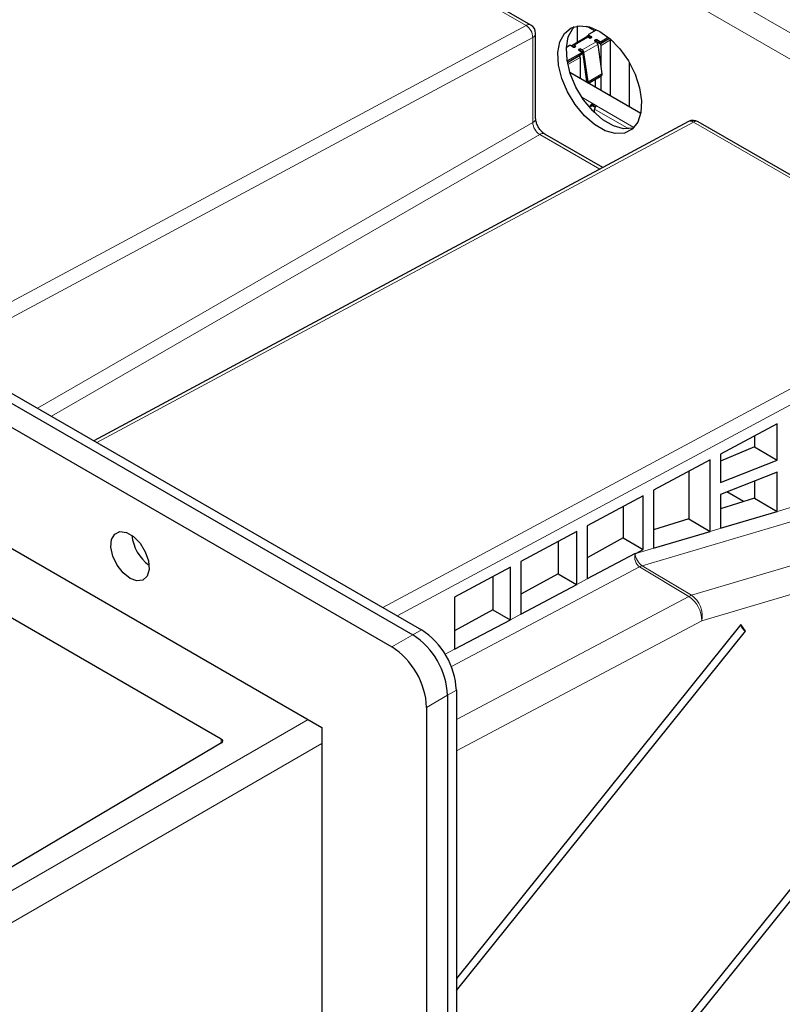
# Paper-space layout 'Blatt4' of a CAD drawing. Header units: millimetres. Extents: x 5 to 418, y 2 to 292.
# Tile 47 of 51: x 297 to 335, y 199 to 249. Entities that reach past the tile are written whole.
import ezdxf

# ---------------------------------------------------------------- set-up
doc = ezdxf.new("R2010")
doc.units = ezdxf.units.MM

psp = doc.layouts.new('Blatt4')

# ---------------------------------------------------------------- linework, layer by layer
at = {"color": 7, "linetype": 'Continuous', "lineweight": 18}
for p, q in [((322.147, 248.497), (307.651, 256.865)), ((323.857, 254.858), (344.009, 243.224)), ((323.408, 253.784), (343.56, 242.151)), ((291.921, 232.267), (322.147, 248.497)), ((325.211, 248.456), (325.621, 248.219)), ((325.267, 247.934), (325.306, 247.956)), ((325.32, 247.923), (325.32, 248.005)), ((325.462, 247.883), (325.462, 247.923)), ((322.488, 247.878), (292.641, 231.851)), ((322.488, 243.581), (322.488, 247.878)), ((324.575, 247.415), (324.56, 247.406)), ((325.285, 247.903), (324.578, 247.495)), ((324.649, 247.454), (324.649, 247.413)), ((324.992, 247.256), (325.699, 247.664)), ((325.079, 247.121), (325.786, 247.53)), ((325.628, 247.746), (325.628, 247.705)), ((325.663, 247.685), (325.663, 247.766)), ((325.734, 247.766), (325.734, 247.685)), ((325.875, 247.685), (325.875, 247.603)), ((326.37, 247.848), (325.893, 247.572)), ((325.946, 247.481), (326.423, 247.756)), ((325.946, 247.603), (325.946, 247.685)), ((326.423, 247.756), (326.554, 247.681)), ((324.832, 246.96), (324.242, 246.619)), ((324.815, 247.276), (324.815, 247.236)), ((324.85, 247.215), (324.85, 247.297)), ((324.921, 247.297), (324.921, 247.215)), ((324.956, 247.113), (324.956, 247.032)), ((324.264, 246.509), (324.885, 246.868)), ((325.288, 245.628), (325.995, 246.037)), ((325.293, 245.572), (325.981, 245.969)), ((325.216, 245.641), (325.246, 245.599)), ((324.969, 244.861), (325.556, 244.522)), ((325.272, 244.449), (325.383, 244.384)), ((325.494, 244.443), (325.473, 244.507)), ((325.477, 244.424), (325.644, 244.328)), ((325.662, 244.358), (325.505, 244.449)), ((325.556, 244.44), (325.556, 244.522)), ((325.697, 244.395), (325.699, 244.439)), ((325.442, 244.374), (325.383, 244.384)), ((327.361, 243.255), (325.623, 244.258)), ((327.604, 243.319), (325.712, 244.412)), ((297.405, 229.101), (322.488, 243.581)), ((330.632, 243.598), (300.406, 227.368)), ((345.128, 235.23), (330.632, 243.598)), ((322.842, 242.968), (298.113, 228.692)), ((325.888, 241.21), (322.842, 242.968)), ((314.902, 219), (345.128, 235.23)), ((345.469, 234.611), (315.622, 218.584)), ((327.711, 221.747), (345.469, 227.021)), ((345.9, 226.425), (328.038, 221.12)), ((330.525, 219.627), (348.664, 225.014)), ((349.326, 223.763), (331.053, 218.336)), ((327.9, 221.063), (318.366, 216.008)), ((330.387, 219.57), (327.9, 221.063)), ((328.038, 221.12), (330.525, 219.627)), ((324.719, 220.17), (325.25, 220.451)), ((318.617, 213.329), (330.387, 219.57)), ((321.361, 218.389), (321.891, 218.67)), ((331.053, 218.336), (318.617, 211.743)), ((316.407, 217.621), (315.347, 217.009)), ((316.849, 217.876), (316.407, 217.621)), ((318.053, 216.635), (318.532, 216.889)), ((318.175, 214.559), (317.114, 213.947)), ((318.617, 214.814), (318.175, 214.559)), ((286.249, 198.985), (311.104, 213.334)), ((311.811, 212.109), (286.956, 197.761)), ((306.711, 212.142), (306.711, 212.343))]:
    psp.add_line(p, q, dxfattribs=at)
at = {"color": 7, "linetype": 'Continuous', "lineweight": 25}
for p, q in [((322.385, 248.515), (307.889, 256.883)), ((263.816, 248.491), (316.849, 217.876)), ((324.737, 248.468), (324.737, 247.629)), ((263.374, 248.236), (316.407, 217.621)), ((322.635, 243.785), (322.635, 248.082)), ((325.306, 247.981), (325.23, 247.937)), ((325.267, 247.934), (325.404, 247.855)), ((325.306, 248.026), (325.306, 247.944)), ((325.32, 248.046), (325.724, 248.279)), ((325.32, 248.005), (325.462, 247.923)), ((325.32, 247.923), (325.426, 247.862)), ((262.314, 247.624), (315.347, 217.009)), ((324.191, 247.394), (324.33, 247.474)), ((324.543, 247.393), (324.401, 247.474)), ((324.485, 247.426), (324.491, 247.461)), ((325.222, 247.909), (324.515, 247.501)), ((324.578, 247.495), (324.649, 247.454)), ((324.613, 247.393), (324.578, 247.413)), ((324.649, 247.413), (324.613, 247.393)), ((325.356, 247.862), (325.285, 247.903)), ((325.462, 247.883), (325.426, 247.862)), ((325.663, 247.766), (325.628, 247.746)), ((325.628, 247.705), (325.699, 247.664)), ((325.893, 247.572), (325.686, 247.692)), ((325.875, 247.685), (325.734, 247.766)), ((325.734, 247.685), (325.875, 247.603)), ((325.786, 247.53), (325.995, 246.037)), ((325.946, 247.685), (326.312, 247.896)), ((325.946, 247.603), (326.37, 247.848)), ((325.946, 246.386), (325.946, 247.481)), ((326.423, 247.756), (326.423, 247.801)), ((326.423, 244.919), (326.423, 247.756)), ((324.229, 246.694), (324.956, 247.113)), ((324.242, 246.619), (324.956, 247.032)), ((324.557, 247.387), (324.56, 247.406)), ((324.85, 247.297), (324.815, 247.276)), ((324.815, 247.236), (324.956, 247.154)), ((324.992, 247.256), (324.921, 247.297)), ((324.921, 247.215), (324.992, 247.174)), ((324.971, 247.052), (324.971, 247.134)), ((325.009, 247.148), (325.218, 245.654)), ((325.288, 245.628), (325.079, 247.121)), ((324.885, 246.868), (324.885, 245.807)), ((327.378, 246.619), (327.378, 244.368)), ((327.957, 244.034), (324.371, 246.104)), ((325.946, 245.195), (325.946, 245.937)), ((325.814, 245.842), (325.319, 245.557)), ((325.66, 245.36), (325.66, 245.753)), ((325.556, 244.522), (325.699, 244.439)), ((325.556, 244.44), (325.673, 244.372)), ((325.699, 244.439), (325.712, 244.412)), ((325.615, 244.073), (325.623, 244.258)), ((330.383, 243.624), (300.264, 227.451)), ((345.366, 235.248), (330.87, 243.616)), ((326.04, 241.291), (323.092, 242.993)), ((265.849, 239.459), (311.811, 212.926)), ((334.863, 228.303), (332.001, 226.766)), ((334.863, 226.471), (334.863, 228.303)), ((333.726, 227.693), (333.726, 227.139)), ((333.726, 227.139), (332.001, 226.426)), ((333.726, 227.139), (334.863, 226.471)), ((331.47, 226.481), (328.608, 224.945)), ((331.47, 222.864), (331.47, 226.481)), ((332.001, 226.766), (332.001, 225.343)), ((332.001, 225.343), (334.863, 226.471)), ((330.396, 225.905), (330.396, 223.501)), ((334.863, 225.859), (332.001, 224.73)), ((334.863, 223.872), (334.863, 225.859)), ((333.726, 225.411), (333.726, 224.545)), ((328.078, 224.66), (325.25, 223.141)), ((328.078, 221.941), (328.078, 224.66)), ((328.608, 224.945), (328.608, 222.014)), ((332.001, 224.73), (332.001, 223.022)), ((333.726, 224.545), (332.001, 224.004)), ((333.17, 224.371), (332.325, 224.858)), ((333.726, 224.545), (334.863, 223.872)), ((327.066, 224.117), (327.066, 222.528)), ((330.396, 223.501), (328.608, 222.94)), ((330.396, 223.501), (331.47, 222.864)), ((332.001, 223.022), (334.863, 223.872)), ((350.27, 223.083), (318.617, 183.708)), ((325.25, 223.141), (325.25, 220.451)), ((318.617, 183.095), (350.499, 222.756)), ((324.719, 222.856), (321.891, 221.338)), ((324.719, 220.17), (324.719, 222.856)), ((327.066, 222.528), (325.25, 221.527)), ((327.066, 222.528), (328.078, 221.941)), ((328.608, 222.014), (331.47, 222.864)), ((323.769, 222.346), (323.769, 220.711)), ((327.672, 221.735), (325.25, 220.451)), ((327.672, 221.735), (327.711, 221.747)), ((327.711, 221.747), (328.078, 221.941)), ((321.361, 221.053), (318.532, 219.534)), ((321.361, 218.389), (321.361, 221.053)), ((321.891, 221.338), (321.891, 218.67)), ((306.711, 212.343), (291.945, 220.868)), ((320.472, 220.576), (320.472, 218.895)), ((323.769, 220.711), (321.891, 219.677)), ((323.769, 220.711), (324.711, 220.165)), ((321.891, 218.67), (324.719, 220.17)), ((318.532, 219.534), (318.532, 216.889)), ((320.472, 218.895), (318.532, 217.826)), ((320.472, 218.895), (321.352, 218.385)), ((318.532, 216.889), (321.361, 218.389)), ((333.033, 218.141), (318.617, 200.208)), ((333.262, 217.814), (333.033, 218.141)), ((318.617, 199.595), (333.262, 217.814)), ((318.175, 214.559), (318.175, 87.995)), ((318.617, 214.814), (318.617, 88.25)), ((317.114, 213.947), (317.114, 87.383)), ((311.811, 212.926), (311.811, 94.527)), ((306.716, 212.144), (285.365, 199.496))]:
    psp.add_line(p, q, dxfattribs=at)
at = {"color": 7, "linetype": 'Continuous', "lineweight": 25, "flags": 128}
for points in [[(325.882, 248.194), (326.41, 247.813), (326.904, 247.301), (327.335, 246.692), (327.673, 246.023), (327.9, 245.337), (328, 244.676), (327.966, 244.083), (327.802, 243.594), (327.517, 243.24), (327.129, 243.043), (326.663, 243.016), (326.148, 243.161), (325.617, 243.468), (325.101, 243.918), (324.636, 244.483), (324.248, 245.127), (323.963, 245.81), (323.799, 246.489), (323.765, 247.121), (323.865, 247.666), (324.091, 248.091), (324.43, 248.369), (324.86, 248.481), (325.355, 248.422), (325.882, 248.194)], [(327.579, 243.295), (327.554, 243.288), (327.088, 243.261), (326.573, 243.406), (326.041, 243.713), (325.526, 244.163), (325.06, 244.728), (324.672, 245.372), (324.387, 246.055), (324.223, 246.734), (324.19, 247.366), (324.289, 247.911), (324.516, 248.336), (324.61, 248.439)], [(324.491, 247.461), (324.495, 247.476), (324.501, 247.488), (324.51, 247.497), (324.521, 247.504), (324.534, 247.507), (324.548, 247.506), (324.563, 247.502), (324.578, 247.495)], [(324.578, 247.413), (324.575, 247.415), (324.572, 247.415), (324.569, 247.416), (324.567, 247.415), (324.564, 247.414), (324.563, 247.412), (324.561, 247.409), (324.56, 247.406)], [(325.216, 245.641), (325.206, 245.629), (325.202, 245.624)], [(302.088, 220.478), (301.737, 220.756), (301.433, 221.149), (301.218, 221.602), (301.12, 222.056), (301.153, 222.448), (301.312, 222.725), (301.576, 222.851), (301.91, 222.807), (302.267, 222.601), (302.6, 222.26), (302.864, 221.829), (303.023, 221.368), (303.056, 220.938), (302.959, 220.598), (302.743, 220.393), (302.439, 220.351), (302.088, 220.478)]]:
    psp.add_lwpolyline(points, dxfattribs=at)
at = {"color": 7, "linetype": 'Continuous', "lineweight": 18}
for centre, radius, start, end in [((322.282, 248.294), 0.244, 65.036, 123.5721), ((321.742, 247.87), 0.746, 0.5712, 57.1387), ((322.385, 248.107), 0.251, 294.3749, 354.304), ((322.385, 243.81), 0.251, 294.3749, 354.304), ((323.256, 243.616), 0.768, 182.606, 237.3945), ((330.485, 243.389), 0.256, 54.884, 113.4766), ((330.767, 243.395), 0.244, 65.036, 123.5721), ((322.988, 242.764), 0.251, 65.694, 125.6169), ((328.261, 220.388), 0.765, 106.9506, 118.1496), ((330.749, 218.894), 0.766, 106.9541, 118.1375), ((329.564, 218.329), 1.489, 0.2876, 56.441), ((329.78, 218.569), 1.294, 349.654, 54.8429)]:
    psp.add_arc(centre, radius, start, end, dxfattribs=at)
at = {"color": 7, "linetype": 'Continuous', "lineweight": 25}
for centre, radius, start, end in [((322.135, 248.082), 0.5, 0, 60.0027), ((325.247, 247.909), 0.0326, 50.5263, 187.0758), ((325.249, 247.854), 0.0612, 53.4808, 115.2205), ((325.328, 248.026), 0.0218, 110.7762, 249.222), ((325.331, 247.946), 0.0252, 185.7279, 245.6088), ((325.454, 247.903), 0.0218, 290.7863, 69.2119), ((324.366, 247.406), 0.0769, 62.6126, 117.388), ((324.641, 247.434), 0.0218, 290.7749, 69.2232), ((325.391, 247.931), 0.0769, 242.6119, 297.3887), ((325.636, 247.726), 0.0218, 110.7875, 249.2106), ((325.699, 247.698), 0.0769, 62.6126, 117.388), ((325.699, 247.616), 0.0769, 62.6126, 117.388), ((325.592, 247.5), 0.196, 8.6913, 57.0922), ((325.911, 247.753), 0.0768, 242.6064, 297.3942), ((325.911, 247.671), 0.0768, 242.6064, 297.3942), ((325.831, 247.475), 0.115, 2.6047, 57.3965), ((324.578, 247.461), 0.0768, 242.6005, 297.4001), ((324.822, 247.256), 0.0218, 110.7661, 249.2321), ((324.77, 246.863), 0.115, 2.6047, 57.3965), ((324.885, 247.229), 0.0768, 62.6072, 117.3934), ((324.885, 247.147), 0.0768, 62.6072, 117.3934), ((324.948, 247.134), 0.0218, 290.7863, 69.2119), ((324.946, 247.054), 0.0251, 294.3753, 354.3061), ((324.885, 247.092), 0.196, 8.6913, 57.0922), ((324.97, 247.142), 0.0391, 8.6914, 57.1017), ((325.392, 246.572), 0.843, 300.0114, 314.2822), ((325.915, 246.018), 0.0825, 322.9586, 12.6729), ((325.202, 245.651), 0.0165, 322.9715, 12.6673), ((325.19, 245.611), 0.0998, 340.1595, 10.0735), ((330.62, 243.183), 0.5, 60.0027, 118.2341), ((304.335, 222.898), 2.166, 186.173, 233.8215), ((333.541, 218.275), 0.539, 195.7866, 238.861), ((314.337, 214.384), 3.842, 2.6056, 57.3944), ((314.779, 214.64), 3.842, 2.6056, 57.3944), ((313.276, 213.772), 3.842, 2.6056, 57.3944)]:
    psp.add_arc(centre, radius, start, end, dxfattribs=at)
for centre, major_axis, ratio, start_param, end_param in [((325.712, 244.309), (0.067, 0.106), 0.547864, 1.009282, 2.378721), ((306.535, 212.244), (0.25, -0.003), 0.569487, 5.530499, 7.075116)]:
    psp.add_ellipse(centre, major_axis=major_axis, ratio=ratio, start_param=start_param, end_param=end_param, dxfattribs=at)
at = {"color": 7, "linetype": 'Continuous', "lineweight": 18}
for major_axis, ratio, start_param, end_param in [((-0.064, 0.512), 0.717936, 1.073183, 2.626526), ((-0.26, 0.44), 0.547683, 0.800675, 2.354018)]:
    psp.add_ellipse((328.026, 221.531), major_axis=major_axis, ratio=ratio, start_param=start_param, end_param=end_param, dxfattribs=at)
at = {"color": 7, "linetype": 'Continuous', "lineweight": 25}
for points, knots in [([(325.383, 244.384), (325.395, 244.407), (325.42, 244.454), (325.455, 244.489), (325.473, 244.507)], [0, 0, 0, 0, 0.49998, 1, 1, 1, 1]), ([(325.442, 244.374), (325.446, 244.382), (325.457, 244.401), (325.475, 244.424), (325.49, 244.437), (325.494, 244.441)], [0, 0, 0, 0, 0.300286, 0.787846, 1, 1, 1, 1]), ([(325.473, 244.507), (325.475, 244.509), (325.479, 244.512), (325.485, 244.516), (325.492, 244.52), (325.498, 244.522), (325.504, 244.524), (325.509, 244.526), (325.518, 244.528), (325.53, 244.529), (325.545, 244.527), (325.552, 244.524), (325.556, 244.522)], [0, 0, 0, 0, 0.086551, 0.173062, 0.259536, 0.346045, 0.389286, 0.475886, 0.519061, 0.69356, 0.869134, 1, 1, 1, 1]), ([(325.494, 244.441), (325.497, 244.443), (325.503, 244.447), (325.514, 244.45), (325.528, 244.45), (325.543, 244.447), (325.551, 244.442), (325.556, 244.44)], [0, 0, 0, 0, 0.159731, 0.318773, 0.498543, 0.76124, 1, 1, 1, 1]), ([(325.712, 244.412), (325.71, 244.409), (325.707, 244.404), (325.701, 244.399), (325.699, 244.397)], [0, 0, 0, 0, 0.593433, 1, 1, 1, 1]), ([(323.092, 242.993), (323.067, 243.009), (323.011, 243.045), (322.901, 243.152), (322.788, 243.305), (322.696, 243.486), (322.642, 243.664), (322.637, 243.747), (322.635, 243.785)], [0, 0, 0, 0, 0.1288, 0.289198, 0.465454, 0.652156, 0.838937, 1, 1, 1, 1])]:
    psp.add_open_spline(points, degree=3, knots=knots, dxfattribs=at)

doc.saveas('drawing.dxf')
